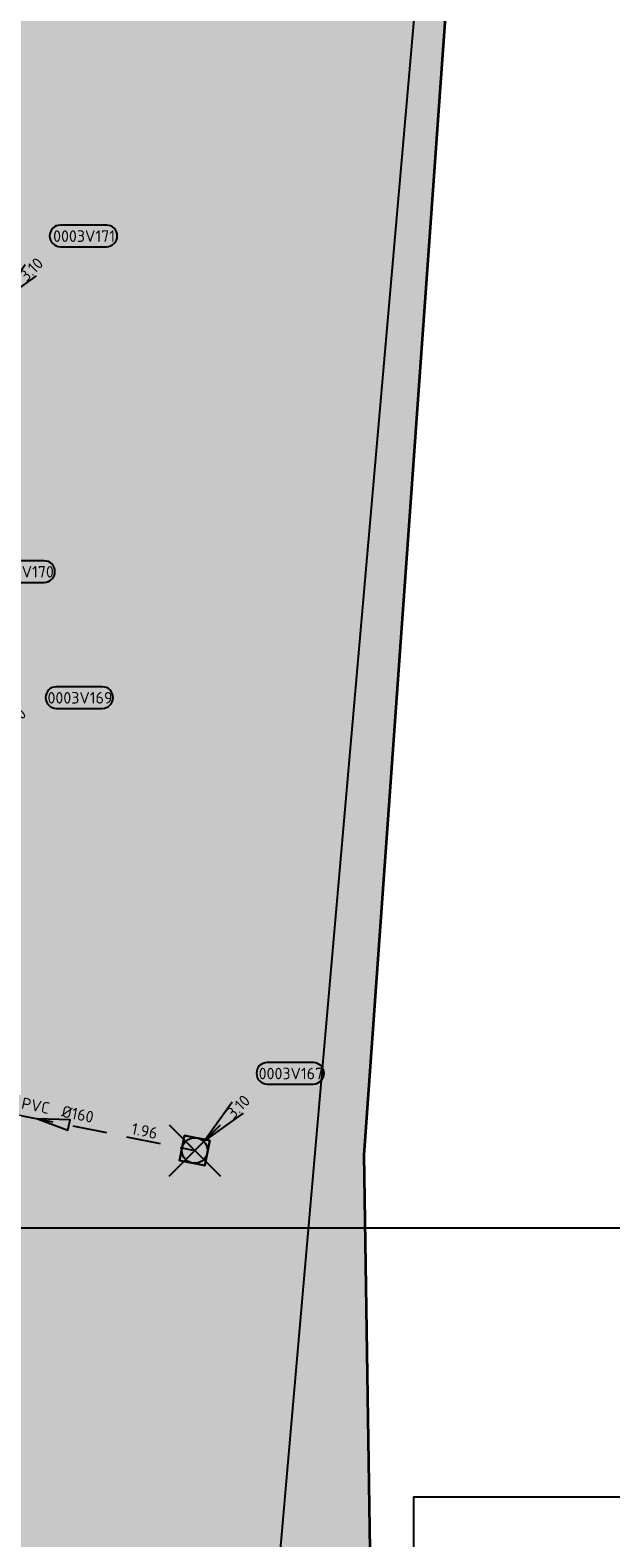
# Model space of a CAD drawing. Header units: metres. Extents: x 153214 to 171403, y 455965 to 463272.
# Tile 40 of 75: x 158996 to 159064, y 460032 to 460208. Entities that reach past the tile are written whole.
import ezdxf
from ezdxf.enums import TextEntityAlignment as Align

# ---------------------------------------------------------------- set-up
doc = ezdxf.new("R2010")
doc.units = ezdxf.units.M
doc.header["$PDMODE"] = 3
doc.header["$PDSIZE"] = 3
doc.linetypes.add('RI-DWA_PVC-SO', pattern=[6.4, 4, -2.4])
doc.layers.get('0').update_dxf_attribs({"lineweight": 25})
doc.layers.get('defpoints').update_dxf_attribs({"lineweight": 25})
for name, color, linetype in [('2025 hatch', 41, 'Continuous'), ('B-OI-RI-DWA_PUTNUMMER-S', 38, 'Continuous'), ('B-OI-RI-DWA_RIOOLLEIDING_PVC_160-G', 38, 'RI-DWA_PVC-SO')]:
    doc.layers.add(name, color=color, linetype=linetype)
for name, color, linetype, lineweight in [('B-OI-RI-DWA_RIOOLPUT_INSPECTIEPUT-S', 38, 'Continuous', 25), ('B-OI-RI-DWA_STROOMRICHTING-S', 38, 'Continuous', 25), ('N-WE-RI-GRENS_WERK-G', 11, 'XX-WERKGRENS 1', 35), ('X-XX-AL-TEKENBLAD-KADER-G-OZ', 2, 'Continuous', 25)]:
    doc.layers.add(name, color=color, linetype=linetype, lineweight=lineweight)
doc.layers.add('inspectieput', color=7, linetype='Continuous', plot=False)
doc.styles.add('NLCS-ISO', font='isocpeur.ttf')
doc.linetypes.add('XX-WERKGRENS 1', pattern='A,0,[137,NLCS.SHX,S=0.05,R=0,X=-0.55,Y=-0.675],-3', length=3)

# ---------------------------------------------------------------- blocks, each defined once
blk = doc.blocks.new('*U155')
at = {"ltscale": 0.1}
blk.add_hatch(color=256, dxfattribs=at).paths.add_polyline_path([(-2.5, 0), (2.5, -0.83), (2.5, 0.83)])
at = {"ltscale": 0.1, "flags": 128}
blk.add_lwpolyline([(-2.5, 0), (2.5, -0.83), (2.5, 0.83)], close=True, dxfattribs=at)
at = {"ltscale": 0.1, "style": 'NLCS-ISO'}
for tag, p in [('BOBL', (-13.15, 0)), ('MAT', (-1, 0.5))]:
    blk.add_attdef(tag, text='', height=1.8, dxfattribs=at).set_placement(p, align=Align.BOTTOM_RIGHT)
for tag, p in [('DIA', (1, 0.5)), ('BOBR', (12.2, 0))]:
    blk.add_attdef(tag, text='', height=1.8, dxfattribs=at).set_placement(p, align=Align.BOTTOM_LEFT)
at = {"layer": 'defpoints', "ltscale": 0.1, "style": 'NLCS-ISO', "flags": 1}
blk.add_attdef('JVA', text='', height=1.8, dxfattribs=at).set_placement((0, -1), align=Align.TOP_CENTER)
blk = doc.blocks.new('*U367')
for q in [(5.83, 7.6), (7.6, 5.83)]:
    blk.add_line((1.41, 1.41), q)
blk.add_lwpolyline([(18.48, 13.72), (11.32, 13.72, 1), (11.32, 10.34), (18.48, 10.34, 1)], format="xyb", close=True)
at = {"ltscale": 0.1, "style": 'NLCS-ISO'}
blk.add_attdef('PUTHGT', text='', height=1.8, rotation=45, dxfattribs=at).set_placement((5.39, 5.43), align=Align.MIDDLE_LEFT)
blk.add_attdef('PUTNR', text='', height=1.8, dxfattribs=at).set_placement((15, 12), align=Align.MIDDLE_CENTER)
blk = doc.blocks.new('*U971')
for q in [(5.83, 7.6), (7.6, 5.83)]:
    blk.add_line((1.41, 1.41), q)
blk.add_lwpolyline([(18.48, 12.06), (11.32, 12.06, 1), (11.32, 8.68), (18.48, 8.68, 1)], format="xyb", close=True)
at = {"ltscale": 0.1, "style": 'NLCS-ISO'}
blk.add_attdef('PUTHGT', text='', height=1.8, rotation=45, dxfattribs=at).set_placement((5.39, 5.43), align=Align.MIDDLE_LEFT)
blk.add_attdef('PUTNR', text='', height=1.8, dxfattribs=at).set_placement((15, 10.34), align=Align.MIDDLE_CENTER)
blk = doc.blocks.new('*U478')
for q in [(5.83, 7.6), (7.6, 5.83)]:
    blk.add_line((1.41, 1.41), q)
blk.add_lwpolyline([(20.49, 11.95), (13.33, 11.95, 1), (13.33, 8.57), (20.49, 8.57, 1)], format="xyb", close=True)
at = {"ltscale": 0.1, "style": 'NLCS-ISO'}
blk.add_attdef('PUTHGT', text='', height=1.8, rotation=45, dxfattribs=at).set_placement((5.39, 5.43), align=Align.MIDDLE_LEFT)
blk.add_attdef('PUTNR', text='', height=1.8, dxfattribs=at).set_placement((17.01, 10.23), align=Align.MIDDLE_CENTER)
blk = doc.blocks.new('B-SRI-PUT_DWA-SO')
at = {"flags": 128}
blk.add_lwpolyline([(-2, 2), (2, 2), (2, -2), (-2, -2)], close=True, dxfattribs=at)
at = {"lineweight": -3, "flags": 128}
blk.add_lwpolyline([(2, -2), (2, 2), (-2, 2), (-2, -2)], close=True, dxfattribs=at)
at = {"lineweight": -3}
blk.add_circle((0, 0), 2, dxfattribs=at)

msp = doc.modelspace()

# ---------------------------------------------------------------- hatches: boundary and pattern name
at = {"layer": '2025 hatch', "transparency": 33554559}
h = msp.add_hatch(color=256, dxfattribs=at)
h.dxf.hatch_style = 1
h.paths.add_polyline_path([(159077.62, 460637.99), (159096.81, 460899.87), (158916.01, 460923.23), (158728.53, 460940.58), (158648.07, 460952.21), (158505.67, 460962.09), (158443.15, 460966.04), (158437.59, 460930.28), (158417.94, 460803.32), (158405.79, 460653.47), (158403.54, 460424.19), (158224.71, 460467.81), (158223.62, 460431.46), (158205.99, 460326.23), (158208, 460209.19), (158333.86, 460034.55), (158673.49, 460044.25), (158690.12, 459907.56), (158701.58, 459662.33), (158981.45, 459660.79), (159001.96, 459738.54), (159036.42, 459986.73), (159035.05, 460076.51), (159048.95, 460271.09), (159051.55, 460363.07), (159057.51, 460426.77)])

# ---------------------------------------------------------------- linework, layer by layer
at = {"layer": 'B-OI-RI-DWA_RIOOLLEIDING_PVC_160-G'}
msp.add_line((158982.21, 460083.7), (159015.27, 460077.02), dxfattribs=at)
at = {"layer": 'defpoints', "color": 6, "flags": 128}
msp.add_lwpolyline([(159017.35, 459939.31), (159060.09, 460428.84)], dxfattribs=at)
at = {"layer": 'inspectieput'}
msp.add_point((159015.27, 460077.02), dxfattribs=at)
at = {"layer": 'N-WE-RI-GRENS_WERK-G', "ltscale": 0.5, "flags": 128}
msp.add_lwpolyline([(158443.15, 460966.04), (158505.67, 460962.09), (158648.07, 460952.21), (158728.53, 460940.58), (158916.01, 460923.23), (159096.81, 460899.87), (159077.62, 460637.99), (159057.51, 460426.77), (159051.55, 460363.07), (159048.95, 460271.09), (159035.05, 460076.51), (159036.42, 459986.73), (159001.96, 459738.54), (158981.45, 459660.79), (158701.58, 459662.33), (158690.12, 459907.56), (158673.49, 460044.25), (158333.86, 460034.55), (158208, 460209.19), (158205.99, 460326.23), (158223.62, 460431.46), (158224.71, 460467.81), (158403.54, 460424.19), (158405.79, 460653.47), (158417.94, 460803.32), (158437.59, 460930.28), (158443.15, 460966.04)], dxfattribs=at)
at = {"layer": 'X-XX-AL-TEKENBLAD-KADER-G-OZ', "elevation": -0.01, "flags": 128}
for points in [[(159190.89, 460378.7), (158883.39, 460378.7), (158725.89, 460378.7), (158575.89, 460378.7), (158575.89, 460163.45), (158575.89, 459948.2), (159040.89, 459948.2), (159040.89, 460036.52), (159190.89, 460036.52), (159190.89, 460256.75), (159190.89, 460256.75)], [(159190.89, 460067.94), (158883.39, 460067.94), (158725.89, 460067.94), (158575.89, 460067.94), (158575.89, 459852.69), (158575.89, 459637.44), (159040.89, 459637.44), (159040.89, 459725.76), (159190.89, 459725.76), (159190.89, 459945.98), (159190.89, 459945.98)]]:
    msp.add_lwpolyline(points, close=True, dxfattribs=at)

# ---------------------------------------------------------------- block references
at = {"layer": 'B-OI-RI-DWA_PUTNUMMER-S', "xscale": 0.75, "yscale": 0.75, "zscale": 0.75}
for name, p, values in [('*U367', (158991.09, 460174.92), {'PUTNR': '0003V171', 'PUTHGT': '3.10'}), ('*U971', (158983.81, 460136.92), {'PUTNR': '0003V170', 'PUTHGT': '3.10'}), ('*U478', (158989.1, 460122.27), {'PUTNR': '0003V169', 'PUTHGT': '3.10'}), ('*U367', (159015.27, 460077.02), {'PUTNR': '0003V167', 'PUTHGT': '3.10'})]:
    msp.add_blockref(name, p, dxfattribs=at).add_auto_attribs(values)
at = {"layer": 'B-OI-RI-DWA_RIOOLPUT_INSPECTIEPUT-S', "xscale": 0.75, "yscale": 0.75, "zscale": 0.75, "rotation": 168.5767954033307}
msp.add_blockref('B-SRI-PUT_DWA-SO', (159015.27, 460077.02), dxfattribs=at)
at = {"layer": 'B-OI-RI-DWA_STROOMRICHTING-S', "xscale": 0.75, "yscale": 0.75, "zscale": 0.75, "rotation": 348.5767954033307}
msp.add_blockref('*U155', (158998.74, 460080.36), dxfattribs=at).add_auto_attribs({'MAT': 'PVC', 'DIA': '%%c160', 'BOBL': '1.85', 'BOBR': '1.96'})

doc.saveas('drawing.dxf')
